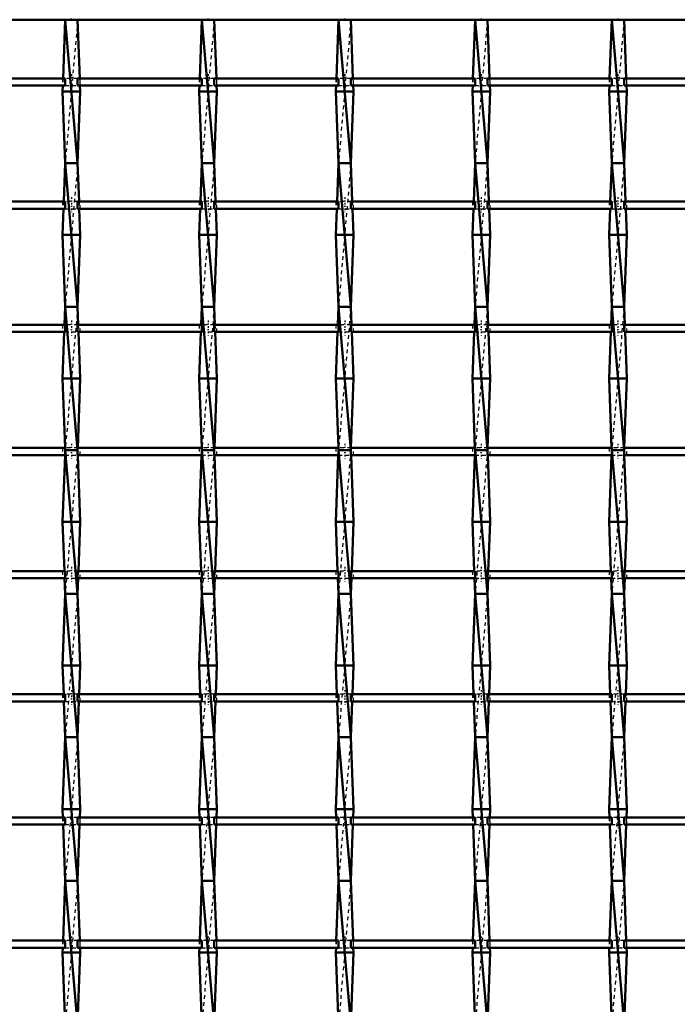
# Model space of a CAD drawing. Header units: millimetres. Extents: x -1015 to 657, y -500 to 954.
# Tile 27 of 29: x 233 to 417, y 224 to 498. Entities that reach past the tile are written whole.
import ezdxf

# ---------------------------------------------------------------- set-up
doc = ezdxf.new("R2010")
doc.units = ezdxf.units.MM
doc.linetypes.add('Center', pattern=[1.5, 0.45, -0.5, 0.05, -0.5])
doc.linetypes.add('Dashed', pattern=[2, 1, -1])
for name, color, linetype, lineweight in [('2d ConnectionPoints', 7, 'Continuous', 50), ('AM_0', 7, 'Continuous', 50), ('AM_7', 7, 'Center', 25), ('AM_9', 6, 'Dashed', 25)]:
    doc.layers.add(name, color=color, linetype=linetype, lineweight=lineweight)

# ---------------------------------------------------------------- blocks, each defined once
blk = doc.blocks.new('25_mydrcr77xr58k5wfxky7ckzal________0_in_LSSP23034382111200100035010_4')
at = {"layer": 'AM_0'}
for p, q in [((245.92, 498), (245.33, 481.62)), ((245.92, 498), (249.38, 458)), ((249.38, 498), (245.92, 498)), ((249.38, 498), (249.97, 481.62)), ((245.26, 479.62), (245.2, 478)), ((250.1, 478), (245.2, 478)), ((245.2, 478), (245.92, 458)), ((250.1, 478), (249.38, 458)), ((250.04, 479.62), (250.1, 478)), ((245.92, 458), (245.53, 447.29)), ((249.38, 458), (245.92, 458)), ((245.92, 458), (249.38, 418)), ((249.38, 458), (249.77, 447.29)), ((245.46, 445.29), (245.2, 438)), ((249.84, 445.29), (250.1, 438)), ((250.1, 438), (245.2, 438)), ((245.2, 438), (245.92, 418)), ((250.1, 438), (249.38, 418)), ((245.92, 418), (245.74, 412.96)), ((249.38, 418), (245.92, 418)), ((245.92, 418), (249.38, 378)), ((249.38, 418), (249.56, 412.96)), ((245.66, 410.96), (245.2, 398)), ((249.64, 410.96), (250.1, 398)), ((250.1, 398), (245.2, 398)), ((245.2, 398), (245.89, 378.63)), ((250.1, 398), (249.41, 378.63)), ((245.87, 376.63), (245.2, 358)), ((245.92, 378), (249.38, 338)), ((249.38, 378), (245.92, 378)), ((249.43, 376.63), (250.1, 358)), ((250.1, 358), (245.2, 358)), ((245.2, 358), (245.69, 344.3)), ((250.1, 358), (249.61, 344.3)), ((245.76, 342.3), (245.92, 338)), ((249.54, 342.3), (249.38, 338)), ((245.92, 338), (245.2, 318)), ((245.92, 338), (249.38, 298)), ((249.38, 338), (245.92, 338)), ((249.38, 338), (250.1, 318)), ((250.1, 318), (245.2, 318)), ((245.2, 318), (245.49, 309.97)), ((250.1, 318), (249.81, 309.97)), ((245.56, 307.97), (245.92, 298)), ((249.74, 307.97), (249.38, 298)), ((245.92, 298), (245.2, 278)), ((249.38, 298), (245.92, 298)), ((245.92, 298), (249.38, 258)), ((249.38, 298), (250.1, 278)), ((245.2, 278), (245.28, 275.64)), ((250.1, 278), (245.2, 278)), ((250.1, 278), (250.02, 275.64)), ((245.36, 273.64), (245.92, 258)), ((249.94, 273.64), (249.38, 258)), ((245.92, 258), (245.32, 241.31)), ((249.38, 258), (245.92, 258)), ((245.92, 258), (249.38, 218)), ((249.38, 258), (249.98, 241.31)), ((245.25, 239.31), (245.2, 238)), ((250.05, 239.31), (250.1, 238)), ((245.2, 238), (245.92, 218)), ((250.1, 238), (245.2, 238)), ((250.1, 238), (249.38, 218))]:
    blk.add_line(p, q, dxfattribs=at)
at = {"layer": 'AM_9'}
for p, q in [((249.38, 498), (245.92, 458)), ((245.33, 481.62), (245.26, 479.62)), ((249.97, 481.62), (250.04, 479.62)), ((249.38, 458), (245.92, 418)), ((245.53, 447.29), (245.46, 445.29)), ((249.77, 447.29), (249.84, 445.29)), ((249.38, 418), (245.92, 378)), ((245.74, 412.96), (245.66, 410.96)), ((249.56, 412.96), (249.64, 410.96)), ((245.92, 378), (245.87, 376.63)), ((245.89, 378.63), (245.92, 378)), ((249.38, 378), (245.92, 338)), ((249.41, 378.63), (249.38, 378)), ((249.38, 378), (249.43, 376.63)), ((245.69, 344.3), (245.76, 342.3)), ((249.61, 344.3), (249.54, 342.3)), ((249.38, 338), (245.92, 298)), ((245.49, 309.97), (245.56, 307.97)), ((249.81, 309.97), (249.74, 307.97)), ((249.38, 298), (245.92, 258)), ((245.28, 275.64), (245.36, 273.64)), ((250.02, 275.64), (249.94, 273.64)), ((249.38, 258), (245.92, 218)), ((245.32, 241.31), (245.25, 239.31)), ((249.98, 241.31), (250.05, 239.31))]:
    blk.add_line(p, q, dxfattribs=at)
blk = doc.blocks.new('26_x7gfini3nmwwtuki9zac4qd1v________0_in_LSSP23034382111200100035010_4')
at = {"layer": 'AM_0'}
for p, q in [((284.02, 498), (283.43, 481.62)), ((284.02, 498), (287.48, 458)), ((287.48, 498), (284.02, 498)), ((287.48, 498), (288.07, 481.62)), ((283.36, 479.62), (283.3, 478)), ((288.2, 478), (283.3, 478)), ((283.3, 478), (284.02, 458)), ((288.2, 478), (287.48, 458)), ((288.14, 479.62), (288.2, 478)), ((284.02, 458), (283.63, 447.29)), ((287.48, 458), (284.02, 458)), ((284.02, 458), (287.48, 418)), ((287.48, 458), (287.87, 447.29)), ((283.56, 445.29), (283.3, 438)), ((287.94, 445.29), (288.2, 438)), ((288.2, 438), (283.3, 438)), ((283.3, 438), (284.02, 418)), ((288.2, 438), (287.48, 418)), ((284.02, 418), (283.84, 412.96)), ((284.02, 418), (287.48, 378)), ((287.48, 418), (284.02, 418)), ((287.48, 418), (287.66, 412.96)), ((283.76, 410.96), (283.3, 398)), ((287.74, 410.96), (288.2, 398)), ((283.3, 398), (283.99, 378.63)), ((288.2, 398), (283.3, 398)), ((288.2, 398), (287.51, 378.63)), ((283.97, 376.63), (283.3, 358)), ((284.02, 378), (287.48, 338)), ((287.48, 378), (284.02, 378)), ((287.53, 376.63), (288.2, 358)), ((288.2, 358), (283.3, 358)), ((283.3, 358), (283.79, 344.3)), ((288.2, 358), (287.71, 344.3)), ((283.86, 342.3), (284.02, 338)), ((287.64, 342.3), (287.48, 338)), ((284.02, 338), (283.3, 318)), ((284.02, 338), (287.48, 298)), ((287.48, 338), (284.02, 338)), ((287.48, 338), (288.2, 318)), ((288.2, 318), (283.3, 318)), ((283.3, 318), (283.59, 309.97)), ((288.2, 318), (287.91, 309.97)), ((283.66, 307.97), (284.02, 298)), ((287.84, 307.97), (287.48, 298)), ((284.02, 298), (283.3, 278)), ((287.48, 298), (284.02, 298)), ((284.02, 298), (287.48, 258)), ((287.48, 298), (288.2, 278)), ((283.3, 278), (283.38, 275.64)), ((288.2, 278), (283.3, 278)), ((288.2, 278), (288.12, 275.64)), ((283.46, 273.64), (284.02, 258)), ((288.04, 273.64), (287.48, 258)), ((284.02, 258), (283.42, 241.31)), ((284.02, 258), (287.48, 218)), ((287.48, 258), (284.02, 258)), ((287.48, 258), (288.08, 241.31)), ((283.35, 239.31), (283.3, 238)), ((288.15, 239.31), (288.2, 238)), ((288.2, 238), (283.3, 238)), ((283.3, 238), (284.02, 218)), ((288.2, 238), (287.48, 218))]:
    blk.add_line(p, q, dxfattribs=at)
at = {"layer": 'AM_9'}
for p, q in [((287.48, 498), (284.02, 458)), ((283.43, 481.62), (283.36, 479.62)), ((288.07, 481.62), (288.14, 479.62)), ((287.48, 458), (284.02, 418)), ((283.63, 447.29), (283.56, 445.29)), ((287.87, 447.29), (287.94, 445.29)), ((287.48, 418), (284.02, 378)), ((283.84, 412.96), (283.76, 410.96)), ((287.66, 412.96), (287.74, 410.96)), ((284.02, 378), (283.97, 376.63)), ((283.99, 378.63), (284.02, 378)), ((287.48, 378), (284.02, 338)), ((287.51, 378.63), (287.48, 378)), ((287.48, 378), (287.53, 376.63)), ((283.79, 344.3), (283.86, 342.3)), ((287.71, 344.3), (287.64, 342.3)), ((287.48, 338), (284.02, 298)), ((283.59, 309.97), (283.66, 307.97)), ((287.91, 309.97), (287.84, 307.97)), ((287.48, 298), (284.02, 258)), ((283.38, 275.64), (283.46, 273.64)), ((288.12, 275.64), (288.04, 273.64)), ((287.48, 258), (284.02, 218)), ((283.42, 241.31), (283.35, 239.31)), ((288.08, 241.31), (288.15, 239.31))]:
    blk.add_line(p, q, dxfattribs=at)
blk = doc.blocks.new('27_6lhamuuojh6dczjsr0ho888ul________0_in_LSSP23034382111200100035010_4')
at = {"layer": 'AM_0'}
for p, q in [((322.12, 498), (321.53, 481.62)), ((322.12, 498), (325.58, 458)), ((325.58, 498), (322.12, 498)), ((325.58, 498), (326.17, 481.62)), ((321.46, 479.62), (321.4, 478)), ((326.3, 478), (321.4, 478)), ((321.4, 478), (322.12, 458)), ((326.3, 478), (325.58, 458)), ((326.24, 479.62), (326.3, 478)), ((322.12, 458), (321.73, 447.29)), ((325.58, 458), (322.12, 458)), ((322.12, 458), (325.58, 418)), ((325.58, 458), (325.97, 447.29)), ((321.66, 445.29), (321.4, 438)), ((326.04, 445.29), (326.3, 438)), ((321.4, 438), (322.12, 418)), ((326.3, 438), (321.4, 438)), ((326.3, 438), (325.58, 418)), ((322.12, 418), (321.94, 412.96)), ((325.58, 418), (322.12, 418)), ((322.12, 418), (325.58, 378)), ((325.58, 418), (325.76, 412.96)), ((321.86, 410.96), (321.4, 398)), ((325.84, 410.96), (326.3, 398)), ((326.3, 398), (321.4, 398)), ((321.4, 398), (322.09, 378.63)), ((326.3, 398), (325.61, 378.63)), ((322.07, 376.63), (321.4, 358)), ((322.12, 378), (325.58, 338)), ((325.58, 378), (322.12, 378)), ((325.63, 376.63), (326.3, 358)), ((326.3, 358), (321.4, 358)), ((321.4, 358), (321.89, 344.3)), ((326.3, 358), (325.81, 344.3)), ((321.96, 342.3), (322.12, 338)), ((325.74, 342.3), (325.58, 338)), ((322.12, 338), (321.4, 318)), ((322.12, 338), (325.58, 298)), ((325.58, 338), (322.12, 338)), ((325.58, 338), (326.3, 318)), ((326.3, 318), (321.4, 318)), ((321.4, 318), (321.69, 309.97)), ((326.3, 318), (326.01, 309.97)), ((321.76, 307.97), (322.12, 298)), ((325.94, 307.97), (325.58, 298)), ((322.12, 298), (321.4, 278)), ((322.12, 298), (325.58, 258)), ((325.58, 298), (322.12, 298)), ((325.58, 298), (326.3, 278)), ((326.3, 278), (321.4, 278)), ((321.4, 278), (321.48, 275.64)), ((326.3, 278), (326.22, 275.64)), ((321.56, 273.64), (322.12, 258)), ((326.14, 273.64), (325.58, 258)), ((322.12, 258), (321.52, 241.31)), ((322.12, 258), (325.58, 218)), ((325.58, 258), (322.12, 258)), ((325.58, 258), (326.18, 241.31)), ((321.45, 239.31), (321.4, 238)), ((326.25, 239.31), (326.3, 238)), ((321.4, 238), (322.12, 218)), ((326.3, 238), (321.4, 238)), ((326.3, 238), (325.58, 218))]:
    blk.add_line(p, q, dxfattribs=at)
at = {"layer": 'AM_9'}
for p, q in [((325.58, 498), (322.12, 458)), ((321.53, 481.62), (321.46, 479.62)), ((326.17, 481.62), (326.24, 479.62)), ((325.58, 458), (322.12, 418)), ((321.73, 447.29), (321.66, 445.29)), ((325.97, 447.29), (326.04, 445.29)), ((325.58, 418), (322.12, 378)), ((321.94, 412.96), (321.86, 410.96)), ((325.76, 412.96), (325.84, 410.96)), ((322.12, 378), (322.07, 376.63)), ((322.09, 378.63), (322.12, 378)), ((325.58, 378), (322.12, 338)), ((325.61, 378.63), (325.58, 378)), ((325.58, 378), (325.63, 376.63)), ((321.89, 344.3), (321.96, 342.3)), ((325.81, 344.3), (325.74, 342.3)), ((325.58, 338), (322.12, 298)), ((321.69, 309.97), (321.76, 307.97)), ((326.01, 309.97), (325.94, 307.97)), ((325.58, 298), (322.12, 258)), ((321.48, 275.64), (321.56, 273.64)), ((326.22, 275.64), (326.14, 273.64)), ((325.58, 258), (322.12, 218)), ((321.52, 241.31), (321.45, 239.31)), ((326.18, 241.31), (326.25, 239.31))]:
    blk.add_line(p, q, dxfattribs=at)
blk = doc.blocks.new('28_v21q9ossd9ken0kdbam17neif________0_in_LSSP23034382111200100035010_4')
at = {"layer": 'AM_0'}
for p, q in [((360.22, 498), (359.63, 481.62)), ((360.22, 498), (363.68, 458)), ((363.68, 498), (360.22, 498)), ((363.68, 498), (364.27, 481.62)), ((359.56, 479.62), (359.5, 478)), ((364.4, 478), (359.5, 478)), ((359.5, 478), (360.22, 458)), ((364.4, 478), (363.68, 458)), ((364.34, 479.62), (364.4, 478)), ((360.22, 458), (359.83, 447.29)), ((363.68, 458), (360.22, 458)), ((360.22, 458), (363.68, 418)), ((363.68, 458), (364.07, 447.29)), ((359.76, 445.29), (359.5, 438)), ((364.14, 445.29), (364.4, 438)), ((364.4, 438), (359.5, 438)), ((359.5, 438), (360.22, 418)), ((364.4, 438), (363.68, 418)), ((360.22, 418), (360.04, 412.96)), ((360.22, 418), (363.68, 378)), ((363.68, 418), (360.22, 418)), ((363.68, 418), (363.86, 412.96)), ((359.96, 410.96), (359.5, 398)), ((363.94, 410.96), (364.4, 398)), ((364.4, 398), (359.5, 398)), ((359.5, 398), (360.19, 378.63)), ((364.4, 398), (363.71, 378.63)), ((360.17, 376.63), (359.5, 358)), ((360.22, 378), (363.68, 338)), ((363.68, 378), (360.22, 378)), ((363.73, 376.63), (364.4, 358)), ((359.5, 358), (359.99, 344.3)), ((364.4, 358), (359.5, 358)), ((364.4, 358), (363.91, 344.3)), ((360.06, 342.3), (360.22, 338)), ((363.84, 342.3), (363.68, 338)), ((360.22, 338), (359.5, 318)), ((360.22, 338), (363.68, 298)), ((363.68, 338), (360.22, 338)), ((363.68, 338), (364.4, 318)), ((364.4, 318), (359.5, 318)), ((359.5, 318), (359.79, 309.97)), ((364.4, 318), (364.11, 309.97)), ((359.86, 307.97), (360.22, 298)), ((364.04, 307.97), (363.68, 298)), ((360.22, 298), (359.5, 278)), ((360.22, 298), (363.68, 258)), ((363.68, 298), (360.22, 298)), ((363.68, 298), (364.4, 278)), ((364.4, 278), (359.5, 278)), ((359.5, 278), (359.58, 275.64)), ((364.4, 278), (364.32, 275.64)), ((359.66, 273.64), (360.22, 258)), ((364.24, 273.64), (363.68, 258)), ((360.22, 258), (359.62, 241.31)), ((360.22, 258), (363.68, 218)), ((363.68, 258), (360.22, 258)), ((363.68, 258), (364.28, 241.31)), ((359.55, 239.31), (359.5, 238)), ((364.35, 239.31), (364.4, 238)), ((359.5, 238), (360.22, 218)), ((364.4, 238), (359.5, 238)), ((364.4, 238), (363.68, 218))]:
    blk.add_line(p, q, dxfattribs=at)
at = {"layer": 'AM_9'}
for p, q in [((363.68, 498), (360.22, 458)), ((359.63, 481.62), (359.56, 479.62)), ((364.27, 481.62), (364.34, 479.62)), ((363.68, 458), (360.22, 418)), ((359.83, 447.29), (359.76, 445.29)), ((364.07, 447.29), (364.14, 445.29)), ((363.68, 418), (360.22, 378)), ((360.04, 412.96), (359.96, 410.96)), ((363.86, 412.96), (363.94, 410.96)), ((360.22, 378), (360.17, 376.63)), ((360.19, 378.63), (360.22, 378)), ((363.68, 378), (360.22, 338)), ((363.71, 378.63), (363.68, 378)), ((363.68, 378), (363.73, 376.63)), ((359.99, 344.3), (360.06, 342.3)), ((363.91, 344.3), (363.84, 342.3)), ((363.68, 338), (360.22, 298)), ((359.79, 309.97), (359.86, 307.97)), ((364.11, 309.97), (364.04, 307.97)), ((363.68, 298), (360.22, 258)), ((359.58, 275.64), (359.66, 273.64)), ((364.32, 275.64), (364.24, 273.64)), ((363.68, 258), (360.22, 218)), ((359.62, 241.31), (359.55, 239.31)), ((364.28, 241.31), (364.35, 239.31))]:
    blk.add_line(p, q, dxfattribs=at)
blk = doc.blocks.new('29_3dd1zgye992qezx06f6cks5iq________0_in_LSSP23034382111200100035010_4')
at = {"layer": 'AM_0'}
for p, q in [((398.32, 498), (397.73, 481.62)), ((398.32, 498), (401.78, 458)), ((401.78, 498), (398.32, 498)), ((401.78, 498), (402.37, 481.62)), ((397.66, 479.62), (397.6, 478)), ((402.5, 478), (397.6, 478)), ((397.6, 478), (398.32, 458)), ((402.5, 478), (401.78, 458)), ((402.44, 479.62), (402.5, 478)), ((398.32, 458), (397.93, 447.29)), ((401.78, 458), (398.32, 458)), ((398.32, 458), (401.78, 418)), ((401.78, 458), (402.17, 447.29)), ((397.86, 445.29), (397.6, 438)), ((402.24, 445.29), (402.5, 438)), ((397.6, 438), (398.32, 418)), ((402.5, 438), (397.6, 438)), ((402.5, 438), (401.78, 418)), ((398.32, 418), (398.14, 412.96)), ((401.78, 418), (398.32, 418)), ((398.32, 418), (401.78, 378)), ((401.78, 418), (401.96, 412.96)), ((398.06, 410.96), (397.6, 398)), ((402.04, 410.96), (402.5, 398)), ((402.5, 398), (397.6, 398)), ((397.6, 398), (398.29, 378.63)), ((402.5, 398), (401.81, 378.63)), ((398.27, 376.63), (397.6, 358)), ((398.32, 378), (401.78, 338)), ((401.78, 378), (398.32, 378)), ((401.83, 376.63), (402.5, 358)), ((402.5, 358), (397.6, 358)), ((397.6, 358), (398.09, 344.3)), ((402.5, 358), (402.01, 344.3)), ((398.16, 342.3), (398.32, 338)), ((401.94, 342.3), (401.78, 338)), ((398.32, 338), (397.6, 318)), ((398.32, 338), (401.78, 298)), ((401.78, 338), (398.32, 338)), ((401.78, 338), (402.5, 318)), ((402.5, 318), (397.6, 318)), ((397.6, 318), (397.89, 309.97)), ((402.5, 318), (402.21, 309.97)), ((397.96, 307.97), (398.32, 298)), ((402.14, 307.97), (401.78, 298)), ((398.32, 298), (397.6, 278)), ((398.32, 298), (401.78, 258)), ((401.78, 298), (398.32, 298)), ((401.78, 298), (402.5, 278)), ((402.5, 278), (397.6, 278)), ((397.6, 278), (397.68, 275.64)), ((402.5, 278), (402.42, 275.64)), ((397.76, 273.64), (398.32, 258)), ((402.34, 273.64), (401.78, 258)), ((398.32, 258), (397.72, 241.31)), ((398.32, 258), (401.78, 218)), ((401.78, 258), (398.32, 258)), ((401.78, 258), (402.38, 241.31)), ((397.65, 239.31), (397.6, 238)), ((402.45, 239.31), (402.5, 238)), ((402.5, 238), (397.6, 238)), ((397.6, 238), (398.32, 218)), ((402.5, 238), (401.78, 218))]:
    blk.add_line(p, q, dxfattribs=at)
at = {"layer": 'AM_9'}
for p, q in [((401.78, 498), (398.32, 458)), ((397.73, 481.62), (397.66, 479.62)), ((402.37, 481.62), (402.44, 479.62)), ((401.78, 458), (398.32, 418)), ((397.93, 447.29), (397.86, 445.29)), ((402.17, 447.29), (402.24, 445.29)), ((401.78, 418), (398.32, 378)), ((398.14, 412.96), (398.06, 410.96)), ((401.96, 412.96), (402.04, 410.96)), ((398.32, 378), (398.27, 376.63)), ((398.29, 378.63), (398.32, 378)), ((401.78, 378), (398.32, 338)), ((401.81, 378.63), (401.78, 378)), ((401.78, 378), (401.83, 376.63)), ((398.09, 344.3), (398.16, 342.3)), ((402.01, 344.3), (401.94, 342.3)), ((401.78, 338), (398.32, 298)), ((397.89, 309.97), (397.96, 307.97)), ((402.21, 309.97), (402.14, 307.97)), ((401.78, 298), (398.32, 258)), ((397.68, 275.64), (397.76, 273.64)), ((402.42, 275.64), (402.34, 273.64)), ((401.78, 258), (398.32, 218)), ((397.72, 241.31), (397.65, 239.31)), ((402.38, 241.31), (402.45, 239.31))]:
    blk.add_line(p, q, dxfattribs=at)
blk = doc.blocks.new('35_v6czn0qem4jfgqazls7ar740j________0_in_LSSP23034382111200100035010_4')
at = {"layer": 'AM_0'}
blk.add_line((-600, 498), (600, 498), dxfattribs=at)
blk = doc.blocks.new('57_57lwovjka21ccmw956mgjjc7t________0_in_LSSP23034382111200100035010_4')
at = {"layer": 'AM_0'}
for p, q in [((245.92, 241.31), (211.28, 241.31)), ((245.92, 239.31), (211.28, 239.31)), ((245.92, 241.31), (245.92, 239.31)), ((284.02, 241.31), (249.38, 241.31)), ((249.38, 239.31), (249.38, 241.31)), ((284.02, 239.31), (249.38, 239.31)), ((284.02, 241.31), (284.02, 239.31)), ((322.12, 241.31), (287.48, 241.31)), ((287.48, 239.31), (287.48, 241.31)), ((322.12, 239.31), (287.48, 239.31)), ((322.12, 241.31), (322.12, 239.31)), ((360.22, 241.31), (325.58, 241.31)), ((325.58, 239.31), (325.58, 241.31)), ((360.22, 239.31), (325.58, 239.31)), ((360.22, 241.31), (360.22, 239.31)), ((398.32, 241.31), (363.68, 241.31)), ((363.68, 239.31), (363.68, 241.31)), ((398.32, 239.31), (363.68, 239.31)), ((398.32, 241.31), (398.32, 239.31)), ((436.42, 241.31), (401.78, 241.31)), ((401.78, 239.31), (401.78, 241.31)), ((436.42, 239.31), (401.78, 239.31))]:
    blk.add_line(p, q, dxfattribs=at)
at = {"layer": 'AM_7'}
for p, q in [((247.65, 242.51), (247.65, 238.11)), ((285.75, 242.51), (285.75, 238.11)), ((323.85, 242.51), (323.85, 238.11)), ((361.95, 242.51), (361.95, 238.11)), ((400.05, 242.51), (400.05, 238.11))]:
    blk.add_line(p, q, dxfattribs=at)
at = {"layer": 'AM_9'}
for p, q in [((245.2, 241.31), (245.2, 239.31)), ((249.38, 241.31), (245.92, 241.31)), ((245.92, 239.31), (249.38, 239.31)), ((250.1, 239.31), (250.1, 241.31)), ((283.3, 241.31), (283.3, 239.31)), ((287.48, 241.31), (284.02, 241.31)), ((284.02, 239.31), (287.48, 239.31)), ((288.2, 239.31), (288.2, 241.31)), ((321.4, 241.31), (321.4, 239.31)), ((325.58, 241.31), (322.12, 241.31)), ((322.12, 239.31), (325.58, 239.31)), ((326.3, 239.31), (326.3, 241.31)), ((359.5, 241.31), (359.5, 239.31)), ((363.68, 241.31), (360.22, 241.31)), ((360.22, 239.31), (363.68, 239.31)), ((364.4, 239.31), (364.4, 241.31)), ((397.6, 241.31), (397.6, 239.31)), ((401.78, 241.31), (398.32, 241.31)), ((398.32, 239.31), (401.78, 239.31)), ((402.5, 239.31), (402.5, 241.31))]:
    blk.add_line(p, q, dxfattribs=at)
blk = doc.blocks.new('58_6ewtvq109fpg4gij95gm6yh3e________0_in_LSSP23034382111200100035010_4')
at = {"layer": 'AM_0'}
for p, q in [((245.92, 275.64), (211.28, 275.64)), ((245.92, 275.64), (245.92, 273.64)), ((249.38, 273.64), (249.38, 275.64)), ((284.02, 275.64), (249.38, 275.64)), ((284.02, 275.64), (284.02, 273.64)), ((322.12, 275.64), (287.48, 275.64)), ((287.48, 273.64), (287.48, 275.64)), ((322.12, 275.64), (322.12, 273.64)), ((325.58, 273.64), (325.58, 275.64)), ((360.22, 275.64), (325.58, 275.64)), ((360.22, 275.64), (360.22, 273.64)), ((398.32, 275.64), (363.68, 275.64)), ((363.68, 273.64), (363.68, 275.64)), ((398.32, 275.64), (398.32, 273.64)), ((436.42, 275.64), (401.78, 275.64)), ((401.78, 273.64), (401.78, 275.64)), ((245.92, 273.64), (211.28, 273.64)), ((284.02, 273.64), (249.38, 273.64)), ((322.12, 273.64), (287.48, 273.64)), ((360.22, 273.64), (325.58, 273.64)), ((398.32, 273.64), (363.68, 273.64)), ((436.42, 273.64), (401.78, 273.64))]:
    blk.add_line(p, q, dxfattribs=at)
at = {"layer": 'AM_7'}
for p, q in [((247.65, 276.84), (247.65, 272.44)), ((285.75, 276.84), (285.75, 272.44)), ((323.85, 276.84), (323.85, 272.44)), ((361.95, 276.84), (361.95, 272.44)), ((400.05, 276.84), (400.05, 272.44))]:
    blk.add_line(p, q, dxfattribs=at)
at = {"layer": 'AM_9'}
for p, q in [((245.2, 275.64), (245.2, 273.64)), ((249.38, 275.64), (245.92, 275.64)), ((250.1, 273.64), (250.1, 275.64)), ((283.3, 275.64), (283.3, 273.64)), ((287.48, 275.64), (284.02, 275.64)), ((288.2, 273.64), (288.2, 275.64)), ((321.4, 275.64), (321.4, 273.64)), ((325.58, 275.64), (322.12, 275.64)), ((326.3, 273.64), (326.3, 275.64)), ((359.5, 275.64), (359.5, 273.64)), ((363.68, 275.64), (360.22, 275.64)), ((364.4, 273.64), (364.4, 275.64)), ((397.6, 275.64), (397.6, 273.64)), ((401.78, 275.64), (398.32, 275.64)), ((402.5, 273.64), (402.5, 275.64)), ((245.92, 273.64), (249.38, 273.64)), ((284.02, 273.64), (287.48, 273.64)), ((322.12, 273.64), (325.58, 273.64)), ((360.22, 273.64), (363.68, 273.64)), ((398.32, 273.64), (401.78, 273.64))]:
    blk.add_line(p, q, dxfattribs=at)
blk = doc.blocks.new('59_qtu5sla6vvrm43eklfg1nqm2a________0_in_LSSP23034382111200100035010_4')
at = {"layer": 'AM_0'}
for p, q in [((245.92, 309.97), (211.28, 309.97)), ((245.92, 307.97), (211.28, 307.97)), ((245.92, 309.97), (245.92, 307.97)), ((284.02, 309.97), (249.38, 309.97)), ((249.38, 307.97), (249.38, 309.97)), ((284.02, 307.97), (249.38, 307.97)), ((284.02, 309.97), (284.02, 307.97)), ((322.12, 309.97), (287.48, 309.97)), ((287.48, 307.97), (287.48, 309.97)), ((322.12, 307.97), (287.48, 307.97)), ((322.12, 309.97), (322.12, 307.97)), ((360.22, 309.97), (325.58, 309.97)), ((325.58, 307.97), (325.58, 309.97)), ((360.22, 307.97), (325.58, 307.97)), ((360.22, 309.97), (360.22, 307.97)), ((363.68, 307.97), (363.68, 309.97)), ((398.32, 309.97), (363.68, 309.97)), ((398.32, 307.97), (363.68, 307.97)), ((398.32, 309.97), (398.32, 307.97)), ((401.78, 307.97), (401.78, 309.97)), ((436.42, 309.97), (401.78, 309.97)), ((436.42, 307.97), (401.78, 307.97))]:
    blk.add_line(p, q, dxfattribs=at)
at = {"layer": 'AM_7'}
for p, q in [((247.65, 311.17), (247.65, 306.77)), ((285.75, 311.17), (285.75, 306.77)), ((323.85, 311.17), (323.85, 306.77)), ((361.95, 311.17), (361.95, 306.77)), ((400.05, 311.17), (400.05, 306.77))]:
    blk.add_line(p, q, dxfattribs=at)
at = {"layer": 'AM_9'}
for p, q in [((245.2, 309.97), (245.2, 307.97)), ((249.38, 309.97), (245.92, 309.97)), ((245.92, 307.97), (249.38, 307.97)), ((250.1, 307.97), (250.1, 309.97)), ((283.3, 309.97), (283.3, 307.97)), ((287.48, 309.97), (284.02, 309.97)), ((284.02, 307.97), (287.48, 307.97)), ((288.2, 307.97), (288.2, 309.97)), ((321.4, 309.97), (321.4, 307.97)), ((325.58, 309.97), (322.12, 309.97)), ((322.12, 307.97), (325.58, 307.97)), ((326.3, 307.97), (326.3, 309.97)), ((359.5, 309.97), (359.5, 307.97)), ((363.68, 309.97), (360.22, 309.97)), ((360.22, 307.97), (363.68, 307.97)), ((364.4, 307.97), (364.4, 309.97)), ((397.6, 309.97), (397.6, 307.97)), ((401.78, 309.97), (398.32, 309.97)), ((398.32, 307.97), (401.78, 307.97)), ((402.5, 307.97), (402.5, 309.97))]:
    blk.add_line(p, q, dxfattribs=at)
blk = doc.blocks.new('60_w4lkc5znxcwbisrgyvfm0x7hj________0_in_LSSP23034382111200100035010_4')
at = {"layer": 'AM_0'}
for p, q in [((245.92, 344.3), (211.28, 344.3)), ((245.92, 344.3), (245.92, 342.3)), ((284.02, 344.3), (249.38, 344.3)), ((249.38, 342.3), (249.38, 344.3)), ((284.02, 344.3), (284.02, 342.3)), ((322.12, 344.3), (287.48, 344.3)), ((287.48, 342.3), (287.48, 344.3)), ((322.12, 344.3), (322.12, 342.3)), ((360.22, 344.3), (325.58, 344.3)), ((325.58, 342.3), (325.58, 344.3)), ((360.22, 344.3), (360.22, 342.3)), ((363.68, 342.3), (363.68, 344.3)), ((398.32, 344.3), (363.68, 344.3)), ((398.32, 344.3), (398.32, 342.3)), ((436.42, 344.3), (401.78, 344.3)), ((401.78, 342.3), (401.78, 344.3)), ((245.92, 342.3), (211.28, 342.3)), ((284.02, 342.3), (249.38, 342.3)), ((322.12, 342.3), (287.48, 342.3)), ((360.22, 342.3), (325.58, 342.3)), ((398.32, 342.3), (363.68, 342.3)), ((436.42, 342.3), (401.78, 342.3))]:
    blk.add_line(p, q, dxfattribs=at)
at = {"layer": 'AM_7'}
for p, q in [((247.65, 345.5), (247.65, 341.1)), ((285.75, 345.5), (285.75, 341.1)), ((323.85, 345.5), (323.85, 341.1)), ((361.95, 345.5), (361.95, 341.1)), ((400.05, 345.5), (400.05, 341.1))]:
    blk.add_line(p, q, dxfattribs=at)
at = {"layer": 'AM_9'}
for p, q in [((245.2, 344.3), (245.2, 342.3)), ((249.38, 344.3), (245.92, 344.3)), ((250.1, 342.3), (250.1, 344.3)), ((283.3, 344.3), (283.3, 342.3)), ((287.48, 344.3), (284.02, 344.3)), ((288.2, 342.3), (288.2, 344.3)), ((321.4, 344.3), (321.4, 342.3)), ((325.58, 344.3), (322.12, 344.3)), ((326.3, 342.3), (326.3, 344.3)), ((359.5, 344.3), (359.5, 342.3)), ((363.68, 344.3), (360.22, 344.3)), ((364.4, 342.3), (364.4, 344.3)), ((397.6, 344.3), (397.6, 342.3)), ((401.78, 344.3), (398.32, 344.3)), ((402.5, 342.3), (402.5, 344.3)), ((245.92, 342.3), (249.38, 342.3)), ((284.02, 342.3), (287.48, 342.3)), ((322.12, 342.3), (325.58, 342.3)), ((360.22, 342.3), (363.68, 342.3)), ((398.32, 342.3), (401.78, 342.3))]:
    blk.add_line(p, q, dxfattribs=at)
blk = doc.blocks.new('61_aq57xez5ldxbt6167kurqsgde________0_in_LSSP23034382111200100035010_4')
at = {"layer": 'AM_0'}
for p, q in [((245.92, 378.63), (211.28, 378.63)), ((245.92, 376.63), (211.28, 376.63)), ((245.92, 378.63), (245.92, 376.63)), ((249.38, 376.63), (249.38, 378.63)), ((284.02, 378.63), (249.38, 378.63)), ((284.02, 376.63), (249.38, 376.63)), ((284.02, 378.63), (284.02, 376.63)), ((322.12, 378.63), (287.48, 378.63)), ((287.48, 376.63), (287.48, 378.63)), ((322.12, 376.63), (287.48, 376.63)), ((322.12, 378.63), (322.12, 376.63)), ((325.58, 376.63), (325.58, 378.63)), ((360.22, 378.63), (325.58, 378.63)), ((360.22, 376.63), (325.58, 376.63)), ((360.22, 378.63), (360.22, 376.63)), ((398.32, 378.63), (363.68, 378.63)), ((363.68, 376.63), (363.68, 378.63)), ((398.32, 376.63), (363.68, 376.63)), ((398.32, 378.63), (398.32, 376.63)), ((436.42, 378.63), (401.78, 378.63)), ((401.78, 376.63), (401.78, 378.63)), ((436.42, 376.63), (401.78, 376.63))]:
    blk.add_line(p, q, dxfattribs=at)
at = {"layer": 'AM_7'}
for p, q in [((247.65, 379.83), (247.65, 375.43)), ((285.75, 379.83), (285.75, 375.43)), ((323.85, 379.83), (323.85, 375.43)), ((361.95, 379.83), (361.95, 375.43)), ((400.05, 379.83), (400.05, 375.43))]:
    blk.add_line(p, q, dxfattribs=at)
at = {"layer": 'AM_9'}
for p, q in [((245.2, 378.63), (245.2, 376.63)), ((249.41, 378.63), (245.89, 378.63)), ((245.92, 376.63), (249.38, 376.63)), ((250.1, 376.63), (250.1, 378.63)), ((283.3, 378.63), (283.3, 376.63)), ((287.51, 378.63), (283.99, 378.63)), ((284.02, 376.63), (287.48, 376.63)), ((288.2, 376.63), (288.2, 378.63)), ((321.4, 378.63), (321.4, 376.63)), ((325.61, 378.63), (322.09, 378.63)), ((322.12, 376.63), (325.58, 376.63)), ((326.3, 376.63), (326.3, 378.63)), ((359.5, 378.63), (359.5, 376.63)), ((363.71, 378.63), (360.19, 378.63)), ((360.22, 376.63), (363.68, 376.63)), ((364.4, 376.63), (364.4, 378.63)), ((397.6, 378.63), (397.6, 376.63)), ((401.81, 378.63), (398.29, 378.63)), ((398.32, 376.63), (401.78, 376.63)), ((402.5, 376.63), (402.5, 378.63))]:
    blk.add_line(p, q, dxfattribs=at)
blk = doc.blocks.new('62_7tg0uu5bp3kwgxgnk00mloaas________0_in_LSSP23034382111200100035010_4')
at = {"layer": 'AM_0'}
for p, q in [((245.92, 412.96), (211.28, 412.96)), ((245.92, 412.96), (245.92, 410.96)), ((249.38, 410.96), (249.38, 412.96)), ((284.02, 412.96), (249.38, 412.96)), ((284.02, 412.96), (284.02, 410.96)), ((322.12, 412.96), (287.48, 412.96)), ((287.48, 410.96), (287.48, 412.96)), ((322.12, 412.96), (322.12, 410.96)), ((325.58, 410.96), (325.58, 412.96)), ((360.22, 412.96), (325.58, 412.96)), ((360.22, 412.96), (360.22, 410.96)), ((363.68, 410.96), (363.68, 412.96)), ((398.32, 412.96), (363.68, 412.96)), ((398.32, 412.96), (398.32, 410.96)), ((436.42, 412.96), (401.78, 412.96)), ((401.78, 410.96), (401.78, 412.96)), ((245.92, 410.96), (211.28, 410.96)), ((284.02, 410.96), (249.38, 410.96)), ((322.12, 410.96), (287.48, 410.96)), ((360.22, 410.96), (325.58, 410.96)), ((398.32, 410.96), (363.68, 410.96)), ((436.42, 410.96), (401.78, 410.96))]:
    blk.add_line(p, q, dxfattribs=at)
at = {"layer": 'AM_7'}
for p, q in [((247.65, 414.16), (247.65, 409.76)), ((285.75, 414.16), (285.75, 409.76)), ((323.85, 414.16), (323.85, 409.76)), ((361.95, 414.16), (361.95, 409.76)), ((400.05, 414.16), (400.05, 409.76))]:
    blk.add_line(p, q, dxfattribs=at)
at = {"layer": 'AM_9'}
for p, q in [((245.2, 412.96), (245.2, 410.96)), ((249.38, 412.96), (245.92, 412.96)), ((250.1, 410.96), (250.1, 412.96)), ((283.3, 412.96), (283.3, 410.96)), ((287.48, 412.96), (284.02, 412.96)), ((288.2, 410.96), (288.2, 412.96)), ((321.4, 412.96), (321.4, 410.96)), ((325.58, 412.96), (322.12, 412.96)), ((326.3, 410.96), (326.3, 412.96)), ((359.5, 412.96), (359.5, 410.96)), ((363.68, 412.96), (360.22, 412.96)), ((364.4, 410.96), (364.4, 412.96)), ((397.6, 412.96), (397.6, 410.96)), ((401.78, 412.96), (398.32, 412.96)), ((402.5, 410.96), (402.5, 412.96)), ((245.92, 410.96), (249.38, 410.96)), ((284.02, 410.96), (287.48, 410.96)), ((322.12, 410.96), (325.58, 410.96)), ((360.22, 410.96), (363.68, 410.96)), ((398.32, 410.96), (401.78, 410.96))]:
    blk.add_line(p, q, dxfattribs=at)
blk = doc.blocks.new('63_vrcnb0spntyhiiyzawh3rsbgh________0_in_LSSP23034382111200100035010_4')
at = {"layer": 'AM_0'}
for p, q in [((245.92, 447.29), (211.28, 447.29)), ((245.92, 445.29), (211.28, 445.29)), ((245.92, 447.29), (245.92, 445.29)), ((249.38, 445.29), (249.38, 447.29)), ((284.02, 447.29), (249.38, 447.29)), ((284.02, 445.29), (249.38, 445.29)), ((284.02, 447.29), (284.02, 445.29)), ((322.12, 447.29), (287.48, 447.29)), ((287.48, 445.29), (287.48, 447.29)), ((322.12, 445.29), (287.48, 445.29)), ((322.12, 447.29), (322.12, 445.29)), ((360.22, 447.29), (325.58, 447.29)), ((325.58, 445.29), (325.58, 447.29)), ((360.22, 445.29), (325.58, 445.29)), ((360.22, 447.29), (360.22, 445.29)), ((363.68, 445.29), (363.68, 447.29)), ((398.32, 447.29), (363.68, 447.29)), ((398.32, 445.29), (363.68, 445.29)), ((398.32, 447.29), (398.32, 445.29)), ((401.78, 445.29), (401.78, 447.29)), ((436.42, 447.29), (401.78, 447.29)), ((436.42, 445.29), (401.78, 445.29))]:
    blk.add_line(p, q, dxfattribs=at)
at = {"layer": 'AM_7'}
for p, q in [((247.65, 448.49), (247.65, 444.09)), ((285.75, 448.49), (285.75, 444.09)), ((323.85, 448.49), (323.85, 444.09)), ((361.95, 448.49), (361.95, 444.09)), ((400.05, 448.49), (400.05, 444.09))]:
    blk.add_line(p, q, dxfattribs=at)
at = {"layer": 'AM_9'}
for p, q in [((245.2, 447.29), (245.2, 445.29)), ((249.38, 447.29), (245.92, 447.29)), ((245.92, 445.29), (249.38, 445.29)), ((250.1, 445.29), (250.1, 447.29)), ((283.3, 447.29), (283.3, 445.29)), ((287.48, 447.29), (284.02, 447.29)), ((284.02, 445.29), (287.48, 445.29)), ((288.2, 445.29), (288.2, 447.29)), ((321.4, 447.29), (321.4, 445.29)), ((325.58, 447.29), (322.12, 447.29)), ((322.12, 445.29), (325.58, 445.29)), ((326.3, 445.29), (326.3, 447.29)), ((359.5, 447.29), (359.5, 445.29)), ((363.68, 447.29), (360.22, 447.29)), ((360.22, 445.29), (363.68, 445.29)), ((364.4, 445.29), (364.4, 447.29)), ((397.6, 447.29), (397.6, 445.29)), ((401.78, 447.29), (398.32, 447.29)), ((398.32, 445.29), (401.78, 445.29)), ((402.5, 445.29), (402.5, 447.29))]:
    blk.add_line(p, q, dxfattribs=at)
blk = doc.blocks.new('64_z6xnhcv20mnz98p8ulxux9dek________0_in_LSSP23034382111200100035010_4')
at = {"layer": 'AM_0'}
for p, q in [((245.92, 481.62), (211.28, 481.62)), ((245.92, 481.62), (245.92, 479.62)), ((249.38, 479.62), (249.38, 481.62)), ((284.02, 481.62), (249.38, 481.62)), ((284.02, 481.62), (284.02, 479.62)), ((322.12, 481.62), (287.48, 481.62)), ((287.48, 479.62), (287.48, 481.62)), ((322.12, 481.62), (322.12, 479.62)), ((325.58, 479.62), (325.58, 481.62)), ((360.22, 481.62), (325.58, 481.62)), ((360.22, 481.62), (360.22, 479.62)), ((398.32, 481.62), (363.68, 481.62)), ((363.68, 479.62), (363.68, 481.62)), ((398.32, 481.62), (398.32, 479.62)), ((401.78, 479.62), (401.78, 481.62)), ((436.42, 481.62), (401.78, 481.62)), ((245.92, 479.62), (211.28, 479.62)), ((284.02, 479.62), (249.38, 479.62)), ((322.12, 479.62), (287.48, 479.62)), ((360.22, 479.62), (325.58, 479.62)), ((398.32, 479.62), (363.68, 479.62)), ((436.42, 479.62), (401.78, 479.62))]:
    blk.add_line(p, q, dxfattribs=at)
at = {"layer": 'AM_7'}
for p, q in [((247.65, 482.82), (247.65, 478.42)), ((285.75, 482.82), (285.75, 478.42)), ((323.85, 482.82), (323.85, 478.42)), ((361.95, 482.82), (361.95, 478.42)), ((400.05, 482.82), (400.05, 478.42))]:
    blk.add_line(p, q, dxfattribs=at)
at = {"layer": 'AM_9'}
for p, q in [((245.2, 481.62), (245.2, 479.62)), ((249.38, 481.62), (245.92, 481.62)), ((250.1, 479.62), (250.1, 481.62)), ((283.3, 481.62), (283.3, 479.62)), ((287.48, 481.62), (284.02, 481.62)), ((288.2, 479.62), (288.2, 481.62)), ((321.4, 481.62), (321.4, 479.62)), ((325.58, 481.62), (322.12, 481.62)), ((326.3, 479.62), (326.3, 481.62)), ((359.5, 481.62), (359.5, 479.62)), ((363.68, 481.62), (360.22, 481.62)), ((364.4, 479.62), (364.4, 481.62)), ((397.6, 481.62), (397.6, 479.62)), ((401.78, 481.62), (398.32, 481.62)), ((402.5, 479.62), (402.5, 481.62)), ((245.92, 479.62), (249.38, 479.62)), ((284.02, 479.62), (287.48, 479.62)), ((322.12, 479.62), (325.58, 479.62)), ((360.22, 479.62), (363.68, 479.62)), ((398.32, 479.62), (401.78, 479.62))]:
    blk.add_line(p, q, dxfattribs=at)

msp = doc.modelspace()

# ---------------------------------------------------------------- linework, layer by layer
at = {"layer": '2d ConnectionPoints'}
for p in [(247.65, 498), (247.65, 498), (285.75, 498), (285.75, 498), (323.85, 498), (323.85, 498), (361.95, 498), (361.95, 498), (400.05, 498), (400.05, 498)]:
    msp.add_point(p, dxfattribs=at)

# ---------------------------------------------------------------- block references
for name in ['35_v6czn0qem4jfgqazls7ar740j________0_in_LSSP23034382111200100035010_4', '25_mydrcr77xr58k5wfxky7ckzal________0_in_LSSP23034382111200100035010_4', '26_x7gfini3nmwwtuki9zac4qd1v________0_in_LSSP23034382111200100035010_4', '27_6lhamuuojh6dczjsr0ho888ul________0_in_LSSP23034382111200100035010_4', '28_v21q9ossd9ken0kdbam17neif________0_in_LSSP23034382111200100035010_4', '29_3dd1zgye992qezx06f6cks5iq________0_in_LSSP23034382111200100035010_4', '64_z6xnhcv20mnz98p8ulxux9dek________0_in_LSSP23034382111200100035010_4', '63_vrcnb0spntyhiiyzawh3rsbgh________0_in_LSSP23034382111200100035010_4', '62_7tg0uu5bp3kwgxgnk00mloaas________0_in_LSSP23034382111200100035010_4', '61_aq57xez5ldxbt6167kurqsgde________0_in_LSSP23034382111200100035010_4', '60_w4lkc5znxcwbisrgyvfm0x7hj________0_in_LSSP23034382111200100035010_4', '59_qtu5sla6vvrm43eklfg1nqm2a________0_in_LSSP23034382111200100035010_4', '58_6ewtvq109fpg4gij95gm6yh3e________0_in_LSSP23034382111200100035010_4', '57_57lwovjka21ccmw956mgjjc7t________0_in_LSSP23034382111200100035010_4']:
    msp.add_blockref(name, (0, 0))

doc.saveas('drawing.dxf')
